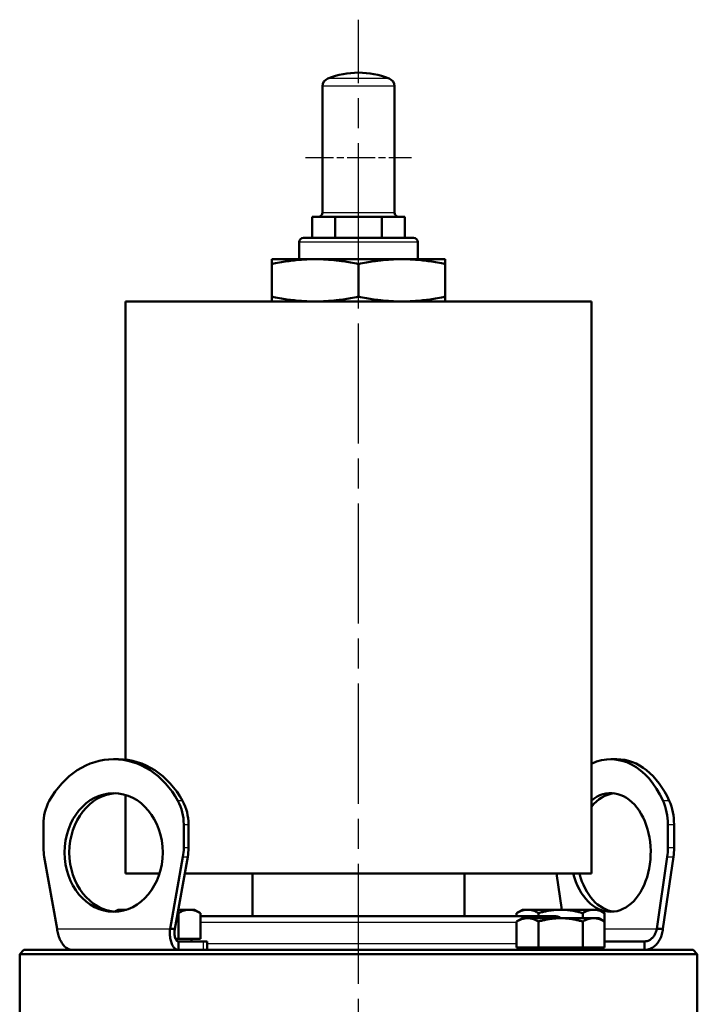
# Model space of a CAD drawing. Header units: millimetres. Extents: x 185 to 1856, y 145 to 1263.
# Tile 11 of 69: x 220 to 380, y 1030 to 1263. Entities that reach past the tile are written whole.
import ezdxf

# ---------------------------------------------------------------- set-up
doc = ezdxf.new("R2010")
doc.units = ezdxf.units.MM
doc.header["$LTSCALE"] = 5
doc.linetypes.add('CHAIN', pattern=[0.3543, 0.2362, -0.0295, 0.0591, -0.0295])
for name, color, linetype, lineweight in [('Mittellinie(DIN)', 4, 'CHAIN', 25), ('Mittelpunktmarkierung(DIN)', 4, 'CHAIN', 25), ('Sichtbare Kanten(DIN)', 7, 'Continuous', 50), ('Sichtbare tangentiale Kanten(DIN)', 3, 'Continuous', 25)]:
    doc.layers.add(name, color=color, linetype=linetype, lineweight=lineweight)

msp = doc.modelspace()

# ---------------------------------------------------------------- linework, layer by layer
at = {"layer": 'Mittellinie(DIN)', "linetype": 'CHAIN', "ltscale": 23.990969}
msp.add_line((299.94, 567.68), (299.94, 1262.69), dxfattribs=at)
at = {"layer": 'Mittelpunktmarkierung(DIN)', "linetype": 'CHAIN', "ltscale": 5.555937}
msp.add_line((287.44, 1230.19), (312.44, 1230.19), dxfattribs=at)
at = {"layer": 'Sichtbare Kanten(DIN)'}
for p, q in [((291.44, 1246.97), (291.44, 1217.18)), ((308.44, 1246.97), (308.44, 1217.18)), ((288.97, 1216.18), (291.71, 1216.18)), ((288.97, 1216.18), (288.97, 1211.18)), ((291.71, 1216.18), (294.45, 1216.18)), ((294.45, 1216.18), (299.94, 1216.18)), ((294.45, 1216.18), (294.45, 1211.18)), ((299.94, 1216.18), (305.42, 1216.18)), ((305.42, 1216.18), (308.17, 1216.18)), ((305.42, 1216.18), (305.42, 1211.18)), ((308.17, 1216.18), (310.91, 1216.18)), ((310.91, 1216.18), (310.91, 1211.18)), ((286.94, 1211.18), (312.94, 1211.18)), ((285.94, 1206.18), (285.94, 1210.18)), ((313.94, 1206.18), (313.94, 1210.18)), ((289.69, 1206.18), (279.44, 1206.18)), ((279.44, 1205.03), (279.44, 1206.18)), ((310.19, 1206.18), (289.69, 1206.18)), ((320.44, 1206.18), (310.19, 1206.18)), ((320.44, 1206.18), (320.44, 1205.03)), ((279.44, 1197.34), (279.44, 1205.03)), ((299.94, 1197.34), (299.94, 1205.03)), ((320.44, 1197.34), (320.44, 1205.03)), ((279.44, 1196.18), (279.44, 1197.34)), ((320.44, 1197.34), (320.44, 1196.18)), ((244.94, 1196.18), (354.94, 1196.18)), ((244.94, 1196.18), (244.94, 1088.09)), ((354.94, 1196.18), (354.94, 1061.18)), ((242.12, 1088.18), (243.24, 1088.18)), ((360.95, 1088.18), (359.48, 1088.18)), ((244.94, 1079.76), (244.94, 1061.18)), ((225.56, 1067.25), (225.56, 1072.81)), ((258.68, 1072.81), (258.68, 1067.25)), ((259.8, 1067.25), (259.8, 1072.81)), ((372.97, 1072.81), (372.97, 1067.25)), ((374.45, 1067.25), (374.45, 1072.81)), ((228.78, 1048.18), (225.74, 1065.14)), ((258.49, 1065.14), (255.45, 1048.18)), ((256.57, 1048.18), (259.61, 1065.14)), ((372.82, 1065.14), (370.35, 1048.18)), ((371.82, 1048.18), (374.3, 1065.14)), ((244.94, 1061.18), (252.94, 1061.18)), ((258.9, 1061.18), (354.94, 1061.18)), ((274.94, 1061.18), (274.94, 1051.18)), ((324.94, 1061.18), (324.94, 1051.18)), ((347.95, 1052.68), (346.71, 1061.18)), ((243.21, 1052.68), (242.41, 1052.22)), ((244.42, 1052.68), (243.21, 1052.68)), ((245.19, 1052.68), (244.42, 1052.68)), ((260, 1052.68), (257.38, 1052.68)), ((261.21, 1052.68), (260, 1052.68)), ((261.21, 1052.68), (262.6, 1051.88)), ((338.67, 1052.68), (337.28, 1051.88)), ((339.88, 1052.68), (338.67, 1052.68)), ((347.67, 1052.68), (339.88, 1052.68)), ((355.46, 1052.68), (347.67, 1052.68)), ((356.67, 1052.68), (355.46, 1052.68)), ((356.67, 1052.68), (358.06, 1051.88)), ((257.41, 1045.78), (257.41, 1051.88)), ((262.6, 1045.78), (262.6, 1051.88)), ((262.6, 1051.18), (346.09, 1051.18)), ((337.28, 1051.18), (337.28, 1051.88)), ((338.67, 1050.68), (337.28, 1049.88)), ((339.88, 1050.68), (338.67, 1050.68)), ((347.67, 1050.68), (339.88, 1050.68)), ((342.47, 1051.18), (342.47, 1051.88)), ((355.46, 1050.68), (347.67, 1050.68)), ((352.87, 1050.68), (352.87, 1051.88)), ((356.67, 1050.68), (355.46, 1050.68)), ((356.67, 1050.68), (358.06, 1049.88)), ((358.06, 1049.88), (358.06, 1051.88)), ((255.45, 1048.18), (256.57, 1048.18)), ((337.28, 1043.78), (337.28, 1049.88)), ((342.47, 1043.78), (342.47, 1049.88)), ((352.87, 1043.78), (352.87, 1049.88)), ((358.06, 1043.78), (358.06, 1049.88)), ((370.35, 1048.18), (371.82, 1048.18)), ((257.41, 1045.78), (256.75, 1045.78)), ((262.6, 1045.78), (257.41, 1045.78)), ((260.53, 1045.78), (260.53, 1045.18)), ((257.41, 1043.18), (257.41, 1045.18)), ((263.34, 1045.18), (257.41, 1045.18)), ((263.34, 1045.18), (264.21, 1045.18)), ((264.21, 1043.18), (264.21, 1045.18)), ((342.47, 1043.78), (337.28, 1043.78)), ((339.35, 1043.78), (339.35, 1043.18)), ((352.87, 1043.78), (342.47, 1043.78)), ((358.06, 1043.78), (352.87, 1043.78)), ((355.98, 1043.78), (355.98, 1043.18)), ((367.45, 1045.18), (358.06, 1045.18)), ((367.45, 1045.18), (367.45, 1043.18)), ((220.94, 1043.18), (219.94, 1042.18)), ((379.94, 1042.18), (219.94, 1042.18)), ((219.94, 1026.18), (219.94, 1042.18)), ((220.94, 1043.18), (232.43, 1043.18)), ((232.43, 1043.18), (257.41, 1043.18)), ((257.41, 1043.18), (257.53, 1043.18)), ((257.53, 1043.18), (378.94, 1043.18)), ((378.94, 1043.18), (379.94, 1042.18)), ((379.94, 1026.18), (379.94, 1042.18))]:
    msp.add_line(p, q, dxfattribs=at)
at = {"layer": 'Sichtbare Kanten(DIN)', "flags": 128}
for points in [[(289.69, 1206.18), (289.28, 1206.18), (288.87, 1206.17), (288.46, 1206.16), (288.05, 1206.15), (287.64, 1206.13), (287.23, 1206.11), (286.82, 1206.09), (286.41, 1206.06), (286, 1206.02), (285.59, 1205.99), (285.17, 1205.94), (284.75, 1205.9), (284.33, 1205.85), (283.91, 1205.8), (283.48, 1205.74), (283.05, 1205.68), (282.62, 1205.61), (282.18, 1205.54), (281.74, 1205.47), (281.29, 1205.39), (280.84, 1205.31), (280.38, 1205.22), (279.91, 1205.12), (279.44, 1205.03)], [(299.94, 1205.03), (299.47, 1205.12), (299, 1205.22), (298.54, 1205.31), (298.09, 1205.39), (297.64, 1205.47), (297.2, 1205.54), (296.76, 1205.61), (296.33, 1205.68), (295.9, 1205.74), (295.47, 1205.8), (295.05, 1205.85), (294.63, 1205.9), (294.21, 1205.94), (293.79, 1205.99), (293.38, 1206.02), (292.97, 1206.06), (292.56, 1206.09), (292.15, 1206.11), (291.74, 1206.13), (291.33, 1206.15), (290.92, 1206.16), (290.51, 1206.17), (290.1, 1206.18), (289.69, 1206.18)], [(310.19, 1206.18), (309.78, 1206.18), (309.37, 1206.17), (308.96, 1206.16), (308.55, 1206.15), (308.14, 1206.13), (307.73, 1206.11), (307.32, 1206.09), (306.91, 1206.06), (306.5, 1206.02), (306.09, 1205.99), (305.67, 1205.94), (305.25, 1205.9), (304.83, 1205.85), (304.41, 1205.8), (303.98, 1205.74), (303.55, 1205.68), (303.12, 1205.61), (302.68, 1205.54), (302.24, 1205.47), (301.79, 1205.39), (301.34, 1205.31), (300.88, 1205.22), (300.41, 1205.12), (299.94, 1205.03)], [(320.44, 1205.03), (319.97, 1205.12), (319.5, 1205.22), (319.04, 1205.31), (318.59, 1205.39), (318.14, 1205.47), (317.7, 1205.54), (317.26, 1205.61), (316.83, 1205.68), (316.4, 1205.74), (315.97, 1205.8), (315.55, 1205.85), (315.13, 1205.9), (314.71, 1205.94), (314.29, 1205.99), (313.88, 1206.02), (313.47, 1206.06), (313.06, 1206.09), (312.65, 1206.11), (312.24, 1206.13), (311.83, 1206.15), (311.42, 1206.16), (311.01, 1206.17), (310.6, 1206.18), (310.19, 1206.18)], [(279.44, 1197.34), (279.91, 1197.24), (280.38, 1197.15), (280.84, 1197.06), (281.29, 1196.98), (281.74, 1196.9), (282.18, 1196.82), (282.62, 1196.75), (283.05, 1196.69), (283.48, 1196.62), (283.91, 1196.57), (284.33, 1196.51), (284.75, 1196.47), (285.17, 1196.42), (285.59, 1196.38), (286, 1196.34), (286.41, 1196.31), (286.82, 1196.28), (287.23, 1196.25), (287.64, 1196.23), (288.05, 1196.21), (288.46, 1196.2), (288.87, 1196.19), (289.28, 1196.18), (289.69, 1196.18)], [(289.69, 1196.18), (290.1, 1196.18), (290.51, 1196.19), (290.92, 1196.2), (291.33, 1196.21), (291.74, 1196.23), (292.15, 1196.25), (292.56, 1196.28), (292.97, 1196.31), (293.38, 1196.34), (293.79, 1196.38), (294.21, 1196.42), (294.63, 1196.47), (295.05, 1196.51), (295.47, 1196.57), (295.9, 1196.62), (296.33, 1196.69), (296.76, 1196.75), (297.2, 1196.82), (297.64, 1196.9), (298.09, 1196.98), (298.54, 1197.06), (299, 1197.15), (299.47, 1197.24), (299.94, 1197.34)], [(299.94, 1197.34), (300.41, 1197.24), (300.88, 1197.15), (301.34, 1197.06), (301.79, 1196.98), (302.24, 1196.9), (302.68, 1196.82), (303.12, 1196.75), (303.55, 1196.69), (303.98, 1196.62), (304.41, 1196.57), (304.83, 1196.51), (305.25, 1196.47), (305.67, 1196.42), (306.09, 1196.38), (306.5, 1196.34), (306.91, 1196.31), (307.32, 1196.28), (307.73, 1196.25), (308.14, 1196.23), (308.55, 1196.21), (308.96, 1196.2), (309.37, 1196.19), (309.78, 1196.18), (310.19, 1196.18)], [(310.19, 1196.18), (310.6, 1196.18), (311.01, 1196.19), (311.42, 1196.2), (311.83, 1196.21), (312.24, 1196.23), (312.65, 1196.25), (313.06, 1196.28), (313.47, 1196.31), (313.88, 1196.34), (314.29, 1196.38), (314.71, 1196.42), (315.13, 1196.47), (315.55, 1196.51), (315.97, 1196.57), (316.4, 1196.62), (316.83, 1196.69), (317.26, 1196.75), (317.7, 1196.82), (318.14, 1196.9), (318.59, 1196.98), (319.04, 1197.06), (319.5, 1197.15), (319.97, 1197.24), (320.44, 1197.34)], [(244.42, 1052.68), (244.34, 1052.68), (244.26, 1052.68), (244.18, 1052.67), (244.1, 1052.67), (244.02, 1052.66), (243.94, 1052.65), (243.86, 1052.64), (243.78, 1052.63), (243.7, 1052.62), (243.62, 1052.6), (243.54, 1052.58), (243.46, 1052.57), (243.38, 1052.54), (243.29, 1052.52), (243.21, 1052.5), (243.13, 1052.47), (243.05, 1052.45), (242.97, 1052.42), (242.88, 1052.39), (242.8, 1052.36), (242.72, 1052.32), (242.63, 1052.29), (242.55, 1052.25), (242.46, 1052.21)], [(245.04, 1052.63), (245.01, 1052.64), (244.98, 1052.64), (244.96, 1052.64), (244.93, 1052.65), (244.91, 1052.65), (244.88, 1052.65), (244.86, 1052.66), (244.83, 1052.66), (244.8, 1052.66), (244.78, 1052.67), (244.75, 1052.67), (244.73, 1052.67), (244.7, 1052.67), (244.67, 1052.67), (244.65, 1052.67), (244.62, 1052.68), (244.6, 1052.68), (244.57, 1052.68), (244.55, 1052.68), (244.52, 1052.68), (244.49, 1052.68), (244.47, 1052.68), (244.44, 1052.68), (244.42, 1052.68)], [(260, 1052.68), (259.9, 1052.68), (259.8, 1052.68), (259.69, 1052.67), (259.59, 1052.66), (259.49, 1052.65), (259.38, 1052.63), (259.28, 1052.61), (259.17, 1052.59), (259.07, 1052.57), (258.96, 1052.54), (258.86, 1052.52), (258.75, 1052.48), (258.65, 1052.45), (258.54, 1052.41), (258.43, 1052.37), (258.32, 1052.33), (258.21, 1052.28), (258.1, 1052.24), (257.99, 1052.18), (257.87, 1052.13), (257.76, 1052.07), (257.64, 1052.01), (257.53, 1051.95), (257.41, 1051.88)], [(262.6, 1051.88), (262.48, 1051.95), (262.36, 1052.01), (262.25, 1052.07), (262.13, 1052.13), (262.02, 1052.18), (261.91, 1052.24), (261.8, 1052.28), (261.69, 1052.33), (261.58, 1052.37), (261.47, 1052.41), (261.36, 1052.45), (261.26, 1052.48), (261.15, 1052.52), (261.04, 1052.54), (260.94, 1052.57), (260.84, 1052.59), (260.73, 1052.61), (260.63, 1052.63), (260.52, 1052.65), (260.42, 1052.66), (260.32, 1052.67), (260.21, 1052.68), (260.11, 1052.68), (260, 1052.68)], [(339.88, 1052.68), (339.77, 1052.68), (339.67, 1052.68), (339.56, 1052.67), (339.46, 1052.66), (339.36, 1052.65), (339.25, 1052.63), (339.15, 1052.61), (339.04, 1052.59), (338.94, 1052.57), (338.84, 1052.54), (338.73, 1052.52), (338.62, 1052.48), (338.52, 1052.45), (338.41, 1052.41), (338.3, 1052.37), (338.19, 1052.33), (338.08, 1052.28), (337.97, 1052.24), (337.86, 1052.18), (337.75, 1052.13), (337.63, 1052.07), (337.51, 1052.01), (337.4, 1051.95), (337.28, 1051.88)], [(342.47, 1051.88), (342.35, 1051.95), (342.24, 1052.01), (342.12, 1052.07), (342, 1052.13), (341.89, 1052.18), (341.78, 1052.24), (341.67, 1052.28), (341.56, 1052.33), (341.45, 1052.37), (341.34, 1052.41), (341.23, 1052.45), (341.13, 1052.48), (341.02, 1052.52), (340.92, 1052.54), (340.81, 1052.57), (340.71, 1052.59), (340.6, 1052.61), (340.5, 1052.63), (340.39, 1052.65), (340.29, 1052.66), (340.19, 1052.67), (340.08, 1052.68), (339.98, 1052.68), (339.88, 1052.68)], [(347.67, 1052.68), (347.46, 1052.68), (347.25, 1052.68), (347.05, 1052.67), (346.84, 1052.66), (346.63, 1052.65), (346.42, 1052.63), (346.22, 1052.61), (346.01, 1052.59), (345.8, 1052.57), (345.59, 1052.54), (345.38, 1052.52), (345.17, 1052.48), (344.95, 1052.45), (344.74, 1052.41), (344.52, 1052.37), (344.3, 1052.33), (344.08, 1052.28), (343.86, 1052.24), (343.64, 1052.18), (343.41, 1052.13), (343.18, 1052.07), (342.95, 1052.01), (342.71, 1051.95), (342.47, 1051.88)], [(352.87, 1051.88), (352.63, 1051.95), (352.39, 1052.01), (352.16, 1052.07), (351.93, 1052.13), (351.7, 1052.18), (351.48, 1052.24), (351.25, 1052.28), (351.03, 1052.33), (350.82, 1052.37), (350.6, 1052.41), (350.39, 1052.45), (350.17, 1052.48), (349.96, 1052.52), (349.75, 1052.54), (349.54, 1052.57), (349.33, 1052.59), (349.12, 1052.61), (348.92, 1052.63), (348.71, 1052.65), (348.5, 1052.66), (348.29, 1052.67), (348.09, 1052.68), (347.88, 1052.68), (347.67, 1052.68)], [(355.46, 1052.68), (355.36, 1052.68), (355.26, 1052.68), (355.15, 1052.67), (355.05, 1052.66), (354.94, 1052.65), (354.84, 1052.63), (354.74, 1052.61), (354.63, 1052.59), (354.53, 1052.57), (354.42, 1052.54), (354.32, 1052.52), (354.21, 1052.48), (354.11, 1052.45), (354, 1052.41), (353.89, 1052.37), (353.78, 1052.33), (353.67, 1052.28), (353.56, 1052.24), (353.45, 1052.18), (353.33, 1052.13), (353.22, 1052.07), (353.1, 1052.01), (352.99, 1051.95), (352.87, 1051.88)], [(358.06, 1051.88), (357.94, 1051.95), (357.82, 1052.01), (357.71, 1052.07), (357.59, 1052.13), (357.48, 1052.18), (357.37, 1052.24), (357.26, 1052.28), (357.15, 1052.33), (357.04, 1052.37), (356.93, 1052.41), (356.82, 1052.45), (356.72, 1052.48), (356.61, 1052.52), (356.5, 1052.54), (356.4, 1052.57), (356.29, 1052.59), (356.19, 1052.61), (356.09, 1052.63), (355.98, 1052.65), (355.88, 1052.66), (355.78, 1052.67), (355.67, 1052.68), (355.57, 1052.68), (355.46, 1052.68)], [(257.41, 1051.88), (257.4, 1051.88), (257.39, 1051.88), (257.39, 1051.88), (257.38, 1051.89), (257.37, 1051.89), (257.37, 1051.89), (257.36, 1051.89), (257.35, 1051.89), (257.35, 1051.9), (257.34, 1051.9), (257.33, 1051.9), (257.33, 1051.9), (257.32, 1051.9), (257.31, 1051.91), (257.3, 1051.91), (257.3, 1051.91), (257.29, 1051.91), (257.28, 1051.91), (257.28, 1051.91), (257.27, 1051.92), (257.26, 1051.92), (257.26, 1051.92), (257.25, 1051.92), (257.24, 1051.92)], [(339.88, 1050.68), (339.77, 1050.68), (339.67, 1050.68), (339.56, 1050.67), (339.46, 1050.66), (339.36, 1050.65), (339.25, 1050.63), (339.15, 1050.61), (339.04, 1050.59), (338.94, 1050.57), (338.84, 1050.54), (338.73, 1050.52), (338.62, 1050.48), (338.52, 1050.45), (338.41, 1050.41), (338.3, 1050.37), (338.19, 1050.33), (338.08, 1050.28), (337.97, 1050.24), (337.86, 1050.18), (337.75, 1050.13), (337.63, 1050.07), (337.51, 1050.01), (337.4, 1049.95), (337.28, 1049.88)], [(342.47, 1049.88), (342.35, 1049.95), (342.24, 1050.01), (342.12, 1050.07), (342, 1050.13), (341.89, 1050.18), (341.78, 1050.24), (341.67, 1050.28), (341.56, 1050.33), (341.45, 1050.37), (341.34, 1050.41), (341.23, 1050.45), (341.13, 1050.48), (341.02, 1050.52), (340.92, 1050.54), (340.81, 1050.57), (340.71, 1050.59), (340.6, 1050.61), (340.5, 1050.63), (340.39, 1050.65), (340.29, 1050.66), (340.19, 1050.67), (340.08, 1050.68), (339.98, 1050.68), (339.88, 1050.68)], [(347.67, 1050.68), (347.46, 1050.68), (347.25, 1050.68), (347.05, 1050.67), (346.84, 1050.66), (346.63, 1050.65), (346.42, 1050.63), (346.22, 1050.61), (346.01, 1050.59), (345.8, 1050.57), (345.59, 1050.54), (345.38, 1050.52), (345.17, 1050.48), (344.95, 1050.45), (344.74, 1050.41), (344.52, 1050.37), (344.3, 1050.33), (344.08, 1050.28), (343.86, 1050.24), (343.64, 1050.18), (343.41, 1050.13), (343.18, 1050.07), (342.95, 1050.01), (342.71, 1049.95), (342.47, 1049.88)], [(352.87, 1049.88), (352.63, 1049.95), (352.39, 1050.01), (352.16, 1050.07), (351.93, 1050.13), (351.7, 1050.18), (351.48, 1050.24), (351.25, 1050.28), (351.03, 1050.33), (350.82, 1050.37), (350.6, 1050.41), (350.39, 1050.45), (350.17, 1050.48), (349.96, 1050.52), (349.75, 1050.54), (349.54, 1050.57), (349.33, 1050.59), (349.12, 1050.61), (348.92, 1050.63), (348.71, 1050.65), (348.5, 1050.66), (348.29, 1050.67), (348.09, 1050.68), (347.88, 1050.68), (347.67, 1050.68)], [(355.46, 1050.68), (355.36, 1050.68), (355.26, 1050.68), (355.15, 1050.67), (355.05, 1050.66), (354.94, 1050.65), (354.84, 1050.63), (354.74, 1050.61), (354.63, 1050.59), (354.53, 1050.57), (354.42, 1050.54), (354.32, 1050.52), (354.21, 1050.48), (354.11, 1050.45), (354, 1050.41), (353.89, 1050.37), (353.78, 1050.33), (353.67, 1050.28), (353.56, 1050.24), (353.45, 1050.18), (353.33, 1050.13), (353.22, 1050.07), (353.1, 1050.01), (352.99, 1049.95), (352.87, 1049.88)], [(358.06, 1049.88), (357.94, 1049.95), (357.82, 1050.01), (357.71, 1050.07), (357.59, 1050.13), (357.48, 1050.18), (357.37, 1050.24), (357.26, 1050.28), (357.15, 1050.33), (357.04, 1050.37), (356.93, 1050.41), (356.82, 1050.45), (356.72, 1050.48), (356.61, 1050.52), (356.5, 1050.54), (356.4, 1050.57), (356.29, 1050.59), (356.19, 1050.61), (356.09, 1050.63), (355.98, 1050.65), (355.88, 1050.66), (355.78, 1050.67), (355.67, 1050.68), (355.57, 1050.68), (355.46, 1050.68)], [(232.43, 1043.18), (232.21, 1043.19), (231.99, 1043.22), (231.77, 1043.28), (231.56, 1043.35), (231.35, 1043.45), (231.14, 1043.56), (230.94, 1043.7), (230.74, 1043.85), (230.55, 1044.02), (230.37, 1044.22), (230.19, 1044.42), (230.02, 1044.65), (229.86, 1044.89), (229.71, 1045.14), (229.57, 1045.4), (229.44, 1045.68), (229.31, 1045.97), (229.2, 1046.27), (229.1, 1046.57), (229.02, 1046.89), (228.94, 1047.21), (228.87, 1047.53), (228.82, 1047.85), (228.78, 1048.18)], [(255.45, 1048.18), (255.42, 1047.85), (255.41, 1047.53), (255.4, 1047.21), (255.41, 1046.89), (255.43, 1046.57), (255.46, 1046.27), (255.5, 1045.97), (255.55, 1045.68), (255.61, 1045.4), (255.68, 1045.14), (255.76, 1044.89), (255.85, 1044.65), (255.95, 1044.42), (256.06, 1044.22), (256.17, 1044.02), (256.29, 1043.85), (256.42, 1043.7), (256.55, 1043.56), (256.69, 1043.45), (256.83, 1043.35), (256.97, 1043.28), (257.12, 1043.22), (257.26, 1043.19), (257.41, 1043.18)], [(257.41, 1045.18), (257.34, 1045.19), (257.26, 1045.21), (257.19, 1045.24), (257.12, 1045.28), (257.05, 1045.34), (256.98, 1045.41), (256.91, 1045.49), (256.85, 1045.58), (256.79, 1045.69), (256.74, 1045.8), (256.69, 1045.93), (256.64, 1046.06), (256.6, 1046.2), (256.57, 1046.36), (256.54, 1046.52), (256.52, 1046.68), (256.5, 1046.85), (256.49, 1047.03), (256.49, 1047.22), (256.49, 1047.41), (256.5, 1047.6), (256.52, 1047.79), (256.54, 1047.99), (256.57, 1048.18)], [(370.35, 1048.18), (370.31, 1047.99), (370.27, 1047.79), (370.22, 1047.6), (370.16, 1047.41), (370.09, 1047.22), (370.01, 1047.03), (369.92, 1046.85), (369.82, 1046.68), (369.72, 1046.52), (369.6, 1046.36), (369.48, 1046.2), (369.35, 1046.06), (369.22, 1045.93), (369.08, 1045.8), (368.93, 1045.69), (368.78, 1045.58), (368.63, 1045.49), (368.46, 1045.41), (368.3, 1045.34), (368.13, 1045.28), (367.96, 1045.24), (367.79, 1045.21), (367.62, 1045.19), (367.45, 1045.18)], [(367.45, 1043.18), (367.72, 1043.19), (367.98, 1043.22), (368.25, 1043.28), (368.52, 1043.35), (368.77, 1043.45), (369.03, 1043.56), (369.28, 1043.7), (369.52, 1043.85), (369.75, 1044.02), (369.98, 1044.22), (370.19, 1044.42), (370.4, 1044.65), (370.59, 1044.89), (370.77, 1045.14), (370.94, 1045.4), (371.1, 1045.68), (371.24, 1045.97), (371.37, 1046.27), (371.48, 1046.57), (371.58, 1046.89), (371.67, 1047.21), (371.73, 1047.53), (371.79, 1047.85), (371.82, 1048.18)]]:
    msp.add_lwpolyline(points, dxfattribs=at)
at = {"layer": 'Sichtbare Kanten(DIN)'}
for centre, radius, start, end in [((299.94, 1230.19), 20, 68.8316, 111.1684), ((293.44, 1246.97), 2, 111.1684, 180), ((306.44, 1246.97), 2, 0, 68.8316), ((290.44, 1217.18), 1, 270, 0), ((309.44, 1217.18), 1, 180, 270), ((286.94, 1210.18), 1, 90, 180), ((312.94, 1210.18), 1, 0, 90), ((346.09, 1048.18), 3, 56.4461, 90)]:
    msp.add_arc(centre, radius, start, end, dxfattribs=at)
for centre, major_axis, ratio, start_param, end_param in [((359.48, 1066.18), (0, 22), 0.674883, 5.298075, 6.593692), ((242.12, 1066.18), (0, 22), 0.827962, 5.298075, 7.268296), ((243.24, 1066.18), (0, 22), 0.827962, 5.298075, 6.283185), ((360.95, 1066.18), (0, 22), 0.674883, 5.298075, 6.283185), ((359.48, 1066.18), (0, 14), 0.674883, 1.935974, 6.783995), ((233.84, 1072.81), (0, 10), 0.827962, 0.985111, 1.570796), ((243.24, 1066.18), (0, 14), 0.827962, 0.048398, 3.093195), ((250.4, 1072.81), (0, -10), 0.827962, 1.570796, 2.156482), ((251.52, 1072.81), (0, 10), 0.827962, 4.712389, 5.298075), ((360.95, 1066.18), (0, 14), 0.674883, 0.07818, 0.689741), ((366.23, 1072.81), (0, -10), 0.674883, 1.570796, 2.156482), ((367.7, 1072.81), (0, 10), 0.674883, 4.712389, 5.298075), ((233.84, 1067.25), (0, 10), 0.827962, 1.570796, 1.783764), ((250.4, 1067.25), (0, -10), 0.827962, 1.357828, 1.570796), ((251.52, 1067.25), (0, 10), 0.827962, 4.499421, 4.712389), ((366.23, 1067.25), (0, -10), 0.674883, 1.357828, 1.570796), ((367.7, 1067.25), (0, 10), 0.674883, 4.499421, 4.712389), ((360.95, 1066.18), (0, -14), 0.674883, 5.077566, 6.205005)]:
    msp.add_ellipse(centre, major_axis=major_axis, ratio=ratio, start_param=start_param, end_param=end_param, dxfattribs=at)
msp.add_ellipse((242.12, 1066.18), major_axis=(0, 14), ratio=0.827962, dxfattribs=at)
at = {"layer": 'Sichtbare tangentiale Kanten(DIN)'}
for p, q in [((307.16, 1248.84), (292.72, 1248.84)), ((308.44, 1246.97), (291.44, 1246.97)), ((291.44, 1217.18), (308.44, 1217.18)), ((313.94, 1210.18), (285.94, 1210.18)), ((258.42, 1078.34), (257.3, 1078.34)), ((373.33, 1078.34), (371.85, 1078.34)), ((258.68, 1072.81), (259.8, 1072.81)), ((372.97, 1072.81), (374.45, 1072.81)), ((259.8, 1067.25), (258.68, 1067.25)), ((374.45, 1067.25), (372.97, 1067.25)), ((258.49, 1065.14), (259.61, 1065.14)), ((372.82, 1065.14), (374.3, 1065.14)), ((228.78, 1048.18), (255.45, 1048.18)), ((337.28, 1049.68), (262.6, 1049.68)), ((358.06, 1048.18), (370.35, 1048.18)), ((263.34, 1043.18), (263.34, 1045.18)), ((264.21, 1044.68), (337.28, 1044.68))]:
    msp.add_line(p, q, dxfattribs=at)

doc.saveas('drawing.dxf')
